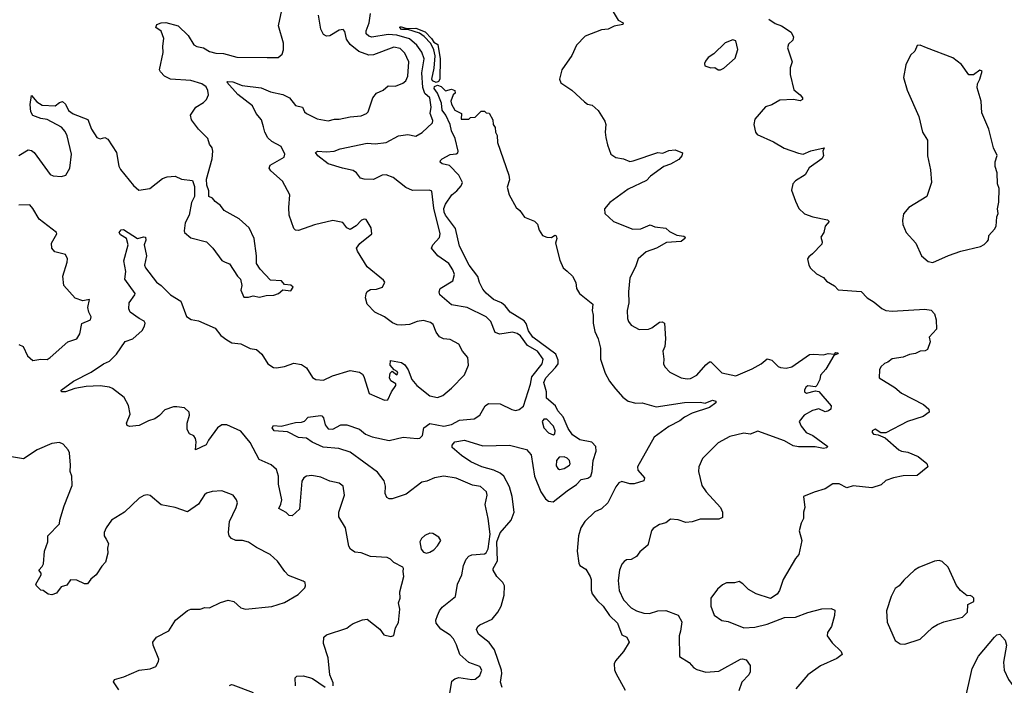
# Model space of a CAD drawing. Extents: x 2293878 to 2522763, y 823964 to 1006972.
# Tile 201 of 256: x 2328440 to 2334743, y 966138 to 970395. Entities that reach past the tile are written whole.
import ezdxf

# ---------------------------------------------------------------- set-up
doc = ezdxf.new("R2010")
doc.units = 0

msp = doc.modelspace()

# ---------------------------------------------------------------- linework, layer by layer
at = {"layer": '0CON20XD'}
for points in [[(2330025, 970152.9), (2330095, 970154), (2330120, 970175), (2330128.3, 970201.7), (2330128.6, 970245), (2330097.5, 970355), (2330124, 970485)], [(2332233.4, 970456.6), (2332272, 970392), (2332302.5, 970375), (2332300, 970365), (2332245.9, 970354.1), (2332207.5, 970335), (2332165, 970330), (2332060.5, 970289.5), (2332005, 970232), (2331973.7, 970166.3), (2331911.2, 970075), (2331895.8, 970015), (2331905, 969992), (2331975, 969944), (2332055, 969870), (2332075, 969856), (2332105, 969847.5), (2332142, 969815), (2332185.7, 969745.7), (2332192.5, 969725), (2332188.6, 969675), (2332192.7, 969642.7), (2332202, 969595), (2332223.3, 969535), (2332255, 969514.2), (2332305.7, 969505.7), (2332345, 969489.2), (2332367, 969493), (2332525, 969545.6), (2332557.7, 969542.3), (2332595, 969558.8), (2332635, 969563.3), (2332683, 969543), (2332678.8, 969525), (2332659.1, 969500.9), (2332605, 969470.8), (2332563.4, 969456.6), (2332478, 969395), (2332453.2, 969366.8), (2332335, 969311.1), (2332217.5, 969225), (2332184, 969185), (2332186, 969155), (2332241.2, 969105), (2332365, 969056), (2332415, 969058), (2332475, 969083.8), (2332505, 969070), (2332575, 969062.5), (2332599.5, 969039.5), (2332646.4, 969016.4), (2332691.7, 969011.7), (2332700, 969005), (2332697.5, 968995), (2332675, 968976.7), (2332579.3, 968970.7), (2332515.3, 968934.7), (2332450.2, 968909.8), (2332400, 968865), (2332381.9, 968815), (2332345.7, 968745), (2332337.5, 968655), (2332339.2, 968585), (2332329.2, 968535), (2332331.2, 968485), (2332336.2, 968465), (2332355, 968441.2), (2332405, 968414.2), (2332465, 968416), (2332485.5, 968424.5), (2332535, 968461.2), (2332553, 968463), (2332567.5, 968455), (2332574.2, 968355), (2332570, 968305), (2332556, 968275), (2332564.2, 968225), (2332561.2, 968195), (2332568.8, 968175), (2332600.9, 968140.9), (2332675, 968104.5), (2332712.4, 968097.6), (2332735, 968100.5), (2332775, 968120.8), (2332831.7, 968188.3), (2332855, 968206.2), (2332865, 968206.7), (2332935, 968135.8), (2333025, 968116.7), (2333128.3, 968161.7), (2333185.6, 968194.4), (2333225, 968226.7), (2333255, 968218), (2333295, 968176.2), (2333309.3, 968170.7), (2333346.8, 968166.8), (2333382, 968175), (2333496.2, 968253.8), (2333523, 968257), (2333585, 968250.9), (2333615, 968261.2), (2333655, 968256.7), (2333665, 968266), (2333678.8, 968265), (2333675, 968257.5), (2333651.7, 968248.3), (2333599.6, 968160.4), (2333565, 968122.5), (2333562.5, 968095), (2333542.5, 968055), (2333535, 968047.5), (2333485, 968053.8), (2333472, 968045), (2333464, 968025), (2333464.2, 968014.2), (2333476.4, 968006.4), (2333535, 968021.2), (2333555, 968016.2), (2333635.3, 967925.3), (2333631.8, 967905), (2333617, 967893), (2333595, 967887.8), (2333555, 967905.3), (2333514.2, 967895), (2333462.2, 967865), (2333430, 967825), (2333441.9, 967795), (2333475, 967755.8), (2333516.2, 967735), (2333613.3, 967665), (2333604, 967656), (2333585, 967653.6), (2333532.7, 967662.7), (2333425, 967663.8), (2333390.2, 967669.8), (2333335, 967700.8), (2333165, 967764.3), (2333115, 967744.3), (2333075, 967751.4), (2332985, 967730), (2332911.3, 967688.7), (2332811.3, 967588.7), (2332788, 967535), (2332785.8, 967505.8), (2332805.7, 967415), (2332834.6, 967374.6), (2332926.5, 967275), (2332939.2, 967245), (2332938.3, 967211.7), (2332915, 967200), (2332795, 967201.5), (2332745, 967184.4), (2332705, 967180), (2332655, 967195.6), (2332605, 967200), (2332575, 967177.5), (2332535, 967165.8), (2332495, 967142), (2332484.3, 967125), (2332461.2, 967035), (2332409.3, 966990.7), (2332388.3, 966961.7), (2332355, 966943.3), (2332325, 966940), (2332309.7, 966930.3), (2332295, 966913.8), (2332278.9, 966875), (2332271.3, 966808.7), (2332277.3, 966745), (2332304.1, 966684.1), (2332355, 966634.6), (2332389.2, 966615), (2332435, 966600), (2332471.7, 966598.3), (2332525, 966613.3), (2332575, 966615.6), (2332655, 966586.2), (2332677.5, 966545), (2332670.9, 966485), (2332661.1, 966455), (2332663, 966323), (2332725, 966284), (2332755, 966250.6), (2332775, 966238.1), (2332833, 966223), (2332915, 966228.2), (2333055, 966304.3), (2333067.1, 966307.1), (2333090, 966300), (2333115.8, 966265), (2333116.5, 966225), (2333106.9, 966205), (2333062.8, 966157.2), (2333042.5, 966102.5)], [(2330446.7, 966135), (2330447, 966153), (2330425.5, 966205.5), (2330415.5, 966314.5), (2330385.6, 966405), (2330388, 966445), (2330405, 966460.8), (2330535, 966504.4), (2330555, 966520), (2330575, 966534.2), (2330635, 966556), (2330665, 966560), (2330745, 966496.2), (2330771.7, 966461.7), (2330815, 966450), (2330835, 966457.5), (2330845.8, 966505), (2330865, 966540), (2330874.2, 966625), (2330864.4, 966665), (2330875.8, 966695), (2330874.2, 966735), (2330900, 966835), (2330893.8, 966865), (2330896.7, 966885), (2330893, 966893), (2330835, 966923.8), (2330813.3, 966945), (2330792.5, 966955), (2330685, 966961.1), (2330625, 966985.6), (2330585, 966989.4), (2330557.8, 967007.8), (2330547.2, 967027.2), (2330525.5, 967145.5), (2330482.2, 967215), (2330483.8, 967246.2), (2330519.2, 967355), (2330511.2, 967411.2), (2330485, 967430), (2330425, 967444), (2330368.3, 967468.3), (2330309.7, 967479.7), (2330275, 967475.6), (2330258, 967465), (2330245.7, 967444.3), (2330232, 967265), (2330185, 967222.5), (2330165, 967223.8), (2330145, 967243.3), (2330098.3, 967268.3), (2330112.5, 967297.5), (2330117.1, 967325), (2330097.3, 967425), (2330097.3, 967475), (2330085, 967518), (2330049.1, 967549.1), (2329972.1, 967582.1), (2329915, 967692), (2329855, 967762.9), (2329765, 967804.2), (2329735, 967804.2), (2329705.8, 967785), (2329647.8, 967705), (2329633.6, 967676.4), (2329565, 967643.3), (2329569.4, 967695), (2329565, 967717.5), (2329555, 967733.3), (2329527.3, 967747.3), (2329512.5, 967775), (2329512.5, 967815), (2329527.5, 967865), (2329526, 967885), (2329495, 967912), (2329445, 967918.8), (2329425, 967920), (2329369.3, 967900.7), (2329335.9, 967864.1), (2329305, 967842.5), (2329265, 967830), (2329205, 967798.8), (2329142.7, 967792.7), (2329128.8, 967798.8), (2329123.1, 967815), (2329147.3, 967872.7), (2329136.8, 967926.8), (2329108.5, 967978.5), (2329035, 968035.6), (2329014.5, 968044.5), (2328955, 968052.9), (2328865, 968048.2), (2328794, 968036), (2328732.5, 968015), (2328707.5, 968015), (2328706.7, 968025), (2328785, 968082.9), (2328898.3, 968141.7), (2328975.7, 968194.3), (2329015, 968210.8), (2329059.2, 968255), (2329115, 968336.7), (2329165, 968354), (2329223.6, 968406.4), (2329240, 968435), (2329242.5, 968455), (2329236.4, 968466.4), (2329205, 968483.3), (2329147.5, 968525), (2329137.9, 968545), (2329140, 968585), (2329177.5, 968635), (2329178.8, 968645), (2329112.2, 968735), (2329118.8, 968785), (2329107.5, 968852.5), (2329133.9, 968956.1), (2329123.3, 968995), (2329085, 969020), (2329077.5, 969035), (2329089.3, 969050.7), (2329105, 969053.8), (2329195, 968995.8), (2329235, 969006), (2329245, 969003.3), (2329248.1, 968985), (2329237.1, 968955), (2329252.5, 968885), (2329238.8, 968825), (2329245, 968807.5), (2329315, 968716.7), (2329345, 968696.2), (2329404.5, 968634.5), (2329471.2, 968595), (2329507.4, 968497.4), (2329537.9, 968477.9), (2329585, 968470), (2329692.4, 968422.4), (2329727.1, 968375), (2329766.9, 968346.9), (2329797.6, 968327.6), (2329855, 968322.2), (2329915, 968291.4), (2329955, 968286), (2329990, 968255), (2330028, 968195), (2330065, 968170.6), (2330085, 968168.1), (2330135, 968178.1), (2330195, 968199.2), (2330245, 968190.8), (2330275, 968168), (2330315, 968106), (2330335, 968094.3), (2330385, 968090), (2330443.4, 968116.6), (2330555, 968151.5), (2330615, 968141.4), (2330635, 968128), (2330643.6, 968113.6), (2330676.7, 968005), (2330775, 967961.2), (2330796.4, 967963.6), (2330820.8, 968015), (2330848, 968055), (2330847.1, 968067.1), (2330816.4, 968086.4), (2330808.1, 968105), (2330812, 968135), (2330825, 968147.5), (2330855, 968123.3), (2330860, 968135), (2330855.6, 968145.6), (2330836.7, 968156.7), (2330812.5, 968185), (2330813.6, 968216.4), (2330885, 968203.3), (2330905, 968188.8), (2330927.8, 968155), (2330950.6, 968095), (2330982.9, 968055), (2331065, 967989.5), (2331115, 967978.8), (2331147.8, 967992.2), (2331205, 968037.5), (2331287, 968123), (2331313.5, 968185), (2331308.1, 968235), (2331275.5, 968275.5), (2331250.3, 968320.3), (2331195, 968349.2), (2331153, 968353), (2331127.9, 968367.9), (2331105, 968396.7), (2331087.1, 968445), (2331069.5, 968459.5), (2331025, 968470.5), (2330985.4, 968464.6), (2330934.3, 968445.7), (2330885, 968440.6), (2330855.8, 968444.2), (2330827.4, 968457.4), (2330775.4, 968495.4), (2330714, 968524), (2330664.3, 968575), (2330654.2, 968615.8), (2330657.7, 968642.3), (2330665, 968656.7), (2330685, 968668.8), (2330725, 968672.5), (2330762.5, 968685), (2330776.4, 968716.4), (2330769.3, 968729.3), (2330665, 968814.2), (2330602, 968915), (2330596.2, 968935), (2330616.8, 968963.2), (2330693.9, 969026.1), (2330690, 969065), (2330658.3, 969118.3), (2330645, 969120), (2330627.7, 969112.3), (2330593, 969077), (2330555, 969053.8), (2330535, 969063.8), (2330509.1, 969099.1), (2330445, 969111.8), (2330326.9, 969083.1), (2330225, 969047.5), (2330205, 969048.8), (2330195, 969060), (2330165.9, 969144.1), (2330162.9, 969195), (2330170, 969275), (2330123.4, 969363.4), (2330048.3, 969428.3), (2330036.7, 969445), (2330042.5, 969465), (2330133.3, 969515), (2330138, 969535), (2330114.3, 969585), (2330055, 969616.2), (2330029.3, 969639.3), (2330010.3, 969675), (2330000.6, 969710.6), (2329987.5, 969755), (2329954.5, 969795), (2329929.5, 969845), (2329837, 969917), (2329766.2, 969995), (2329770, 970000), (2329805, 969997.1), (2329865, 969973.9), (2329985, 969960), (2330045, 969933.9), (2330125, 969916.9), (2330166.9, 969895), (2330205, 969845.8), (2330250, 969835), (2330263.8, 969805), (2330276.2, 969795), (2330345, 969760.6), (2330415, 969747.8), (2330455, 969760), (2330485, 969758.1), (2330555, 969773.6), (2330625, 969780.8), (2330660, 969795), (2330670, 969805), (2330701.4, 969895), (2330725, 969925.8), (2330766.7, 969945), (2330798.3, 969971.7), (2330845, 969970.8), (2330891.7, 969988.3), (2330912.2, 970005), (2330925.3, 970034.7), (2330931.5, 970125), (2330905, 970181.4), (2330875, 970210), (2330835, 970218.8), (2330705, 970170), (2330675, 970167.5), (2330612, 970192), (2330556.4, 970236.4), (2330531.2, 970271.2), (2330520.5, 970320.5), (2330511.7, 970331.7), (2330485, 970329.2), (2330425, 970292.5), (2330405, 970290), (2330385, 970300), (2330368.2, 970335), (2330353.3, 970425)], [(2331484.4, 968394.4), (2331455.6, 968465), (2331425.8, 968495), (2331305, 968554.7), (2331205, 968570.5), (2331130, 968635), (2331124.3, 968655), (2331132, 968675), (2331213.3, 968725), (2331222.9, 968765), (2331212.5, 968795), (2331186.5, 968835), (2331117.1, 968885), (2331076.9, 968935), (2331084.5, 968955), (2331127.3, 969002.7), (2331131.8, 969025), (2331090.3, 969190.3), (2331079.3, 969299.3), (2331064.1, 969304.1), (2330955, 969302.5), (2330911.1, 969321.1), (2330831.4, 969385), (2330785, 969403.2), (2330759.5, 969400.5), (2330705, 969373.6), (2330645.7, 969375.7), (2330621.2, 969381.2), (2330596, 969415), (2330575, 969431.4), (2330505.6, 969445.6), (2330414.1, 969474.1), (2330349.4, 969525), (2330334.3, 969545.7), (2330345.8, 969554.2), (2330405, 969549.1), (2330452.5, 969555), (2330491.2, 969568.8), (2330664.5, 969604.5), (2330715, 969601.5), (2330785, 969609.1), (2330865, 969652.9), (2330925, 969660), (2330975, 969649.5), (2331016.9, 969673.1), (2331082.5, 969735), (2331085, 969750), (2331066.9, 969795), (2331074.3, 969835.7), (2331066.2, 969895), (2331033.6, 969923.6), (2331021.1, 969961.1), (2331014.1, 970055), (2331029.8, 970145), (2331015, 970188.2), (2330981.3, 970231.3), (2330935, 970272.5), (2330855, 970297.2), (2330799, 970301), (2330695, 970283.3), (2330675, 970290), (2330658.9, 970305), (2330657.7, 970325), (2330676.3, 970375), (2330685.7, 970435)], [(2333235, 970398), (2333275, 970371.2), (2333316.6, 970356.6), (2333377.5, 970315), (2333385, 970300), (2333392.5, 970285), (2333390, 970265), (2333361.7, 970238.3), (2333353.8, 970215), (2333383.8, 970125), (2333372.5, 970087.5), (2333371.4, 970045), (2333395.7, 969945.7), (2333436.7, 969915), (2333450, 969895), (2333450, 969885), (2333435, 969876.7), (2333394.2, 969884.2), (2333305, 969881.4), (2333255, 969851.4), (2333215, 969837.5), (2333145, 969760), (2333139.2, 969725), (2333150, 969675), (2333161.2, 969661.2), (2333265, 969614.3), (2333333.2, 969573.2), (2333425, 969542.5), (2333455, 969535.6), (2333505, 969555.8), (2333590, 969575), (2333580, 969555), (2333586, 969525), (2333575, 969506.2), (2333492.7, 969447.3), (2333466.9, 969403.1), (2333406, 969365), (2333388.6, 969345), (2333380.8, 969305), (2333405.4, 969235.4), (2333427.7, 969187.7), (2333464.3, 969154.3), (2333517.5, 969135), (2333610, 969115), (2333622.5, 969105), (2333596.7, 969075), (2333587.5, 969035), (2333567.5, 969005), (2333577.5, 968975), (2333575, 968960), (2333515, 968896.7), (2333490.5, 968879.5), (2333483.9, 968866.1), (2333491.2, 968825), (2333501.2, 968805), (2333539.7, 968769.7), (2333585.6, 968745.6), (2333605, 968723.8), (2333655, 968693.3), (2333678.3, 968668.3), (2333826, 968656), (2333865, 968616.2), (2333909.2, 968589.2), (2333957.7, 968547.7), (2333985, 968536), (2334025, 968531.4), (2334233.9, 968543.9), (2334275, 968536.7), (2334296.7, 968515), (2334306.7, 968475), (2334307.5, 968415), (2334262.5, 968365), (2334267.5, 968335), (2334250, 968285), (2334235, 968276.7), (2334204.3, 968275.7), (2334175, 968260), (2334135, 968254), (2334095, 968236), (2334025, 968226.2)], [(2328435, 969526.7), (2328495, 969562.5), (2328515, 969558.6), (2328532.5, 969545), (2328635, 969404.4), (2328655, 969396.7), (2328707.9, 969392.1), (2328735, 969400), (2328761.9, 969445), (2328772.5, 969535), (2328743.4, 969653.4), (2328730.9, 969680.9), (2328707.4, 969707.4), (2328616.8, 969756.8), (2328575, 969763.1), (2328525, 969783.1), (2328512.1, 969805), (2328506.7, 969853.3), (2328515, 969910), (2328550.7, 969870.7), (2328585, 969847.5), (2328666.5, 969843.5), (2328695, 969866.2), (2328715, 969872), (2328734.2, 969855), (2328753.3, 969815), (2328782.3, 969792.3), (2328876.1, 969756.1), (2328900, 969695), (2328935, 969642.5), (2328955, 969633.8), (2328985, 969640.8), (2329005, 969631.2), (2329060, 969545), (2329075, 969457.5), (2329085, 969436.2), (2329168.8, 969335), (2329202.5, 969305), (2329273.3, 969315), (2329355, 969379.4), (2329385, 969390), (2329435, 969394.3), (2329475, 969376), (2329545.9, 969365.9), (2329558.3, 969328.3), (2329560, 969265), (2329540, 969225), (2329524, 969145), (2329498.8, 969095), (2329492, 969045), (2329496, 969035), (2329535, 969000.8), (2329635.5, 968975.5), (2329676.2, 968935), (2329734, 968855), (2329756.4, 968843.6), (2329783.9, 968833.9), (2329834.2, 968754.2), (2329853.3, 968735), (2329861.2, 968695), (2329856.7, 968665), (2329875, 968621.2), (2329905, 968620), (2329935, 968628.8), (2329975, 968621.2), (2330018, 968632), (2330065.9, 968634.1), (2330095.9, 968644.1), (2330125, 968667.5), (2330175, 968660), (2330190, 968685), (2330176.4, 968696.4), (2330135, 968702.5), (2330115, 968725.8), (2330045, 968730), (2329978.8, 968798.8), (2329955.5, 968835.5), (2329956.9, 968885), (2329940, 968995), (2329910, 969065), (2329845, 969122.5), (2329750, 969175), (2329725, 969207.5), (2329691.7, 969231.7), (2329675, 969253.3), (2329650, 969265), (2329650.7, 969300.7), (2329637, 969337), (2329636.7, 969375), (2329672, 969505), (2329676.2, 969555), (2329672.5, 969575), (2329655, 969600), (2329643.8, 969635), (2329584.3, 969695), (2329539.4, 969755), (2329532.5, 969785), (2329568, 969835), (2329616, 969865), (2329635.4, 969884.6), (2329648.6, 969915), (2329645, 969942.5), (2329633.3, 969965), (2329606.7, 969985), (2329535, 970005.5), (2329405, 970015.5), (2329367.1, 970035), (2329340.8, 970060.8), (2329335.6, 970075), (2329359.4, 970185), (2329355.8, 970225), (2329362, 970275), (2329345, 970322.5), (2329312.5, 970345), (2329317.5, 970365), (2329345, 970376.2), (2329375, 970376.7), (2329455, 970356), (2329517.5, 970295), (2329555.4, 970235.4), (2329575, 970223.5), (2329616.2, 970216.2), (2329655, 970191.1), (2329695, 970181.1), (2329745, 970178.5), (2329830, 970155), (2330025, 970152.9)], [(2331105, 969994.2), (2331083.4, 970003.4), (2331078.6, 970015), (2331094.1, 970085.9), (2331100.5, 970165), (2331091.7, 970201.7), (2331072, 970242), (2331028.6, 970288.6), (2330998.9, 970308.9), (2330925, 970331.9), (2330885, 970332.7), (2330872.9, 970345), (2330875, 970351.2), (2330917.9, 970337.9), (2330975, 970341.8), (2331035, 970317.3), (2331076.9, 970275), (2331091.1, 970251.1), (2331117.3, 970237.3), (2331131.8, 970145), (2331128.8, 970015), (2331121.1, 969998.9), (2331105, 969994.2)], [(2332925, 970074), (2332946.7, 970085), (2333020.7, 970149.3), (2333036.7, 970205), (2333025, 970260), (2333005, 970266.7), (2332955, 970246.7), (2332883.9, 970176.1), (2332846.1, 970153.9), (2332829.3, 970130.7), (2332822.5, 970115), (2332825, 970100), (2332865, 970086.7), (2332889.3, 970089.3), (2332910, 970075), (2332925, 970074)], [(2334285, 968842.9), (2334385, 968887.1), (2334465, 968914), (2334590, 968945), (2334613, 968957), (2334633, 968977), (2334641.7, 968988.3), (2334643.3, 969015), (2334680, 969055), (2334690, 969075), (2334693.8, 969135), (2334703.3, 969155), (2334698.8, 969185), (2334707.7, 969227.7), (2334708.8, 969315), (2334700, 969345), (2334697.5, 969415), (2334683.6, 969456.4), (2334683.9, 969486.1), (2334695.9, 969525.9), (2334673.8, 969575), (2334644.2, 969695), (2334599.5, 969799.5), (2334593.8, 969875), (2334569.3, 969959.3), (2334570, 969985), (2334586.7, 970015), (2334600, 970065), (2334585, 970072.5), (2334545, 970043.3), (2334515, 970043.3), (2334467.7, 970107.7), (2334412.3, 970152.3), (2334245.6, 970215.6), (2334205, 970233.3), (2334185, 970230), (2334170, 970195), (2334142.7, 970167.3), (2334112.7, 970107.3), (2334096.4, 970026.4), (2334120, 969945), (2334195.8, 969775.8), (2334218, 969675), (2334250, 969625), (2334252, 969525), (2334270.8, 969435), (2334276, 969355), (2334246.2, 969265), (2334132.5, 969195), (2334096.6, 969153.4), (2334090.9, 969110.9), (2334093.1, 969085), (2334114.3, 969035), (2334176, 968965), (2334213.3, 968885), (2334255, 968848.8), (2334285, 968842.9)], [(2331529.2, 966125), (2331518.3, 966158.3), (2331527.3, 966212.7), (2331525.2, 966234.8), (2331479.6, 966365), (2331445, 966412), (2331377.5, 966465), (2331364.2, 966495), (2331372, 966515), (2331386.2, 966525), (2331465, 966560), (2331501.5, 966605), (2331521.3, 966645), (2331540.3, 966715), (2331543.7, 966773.7), (2331531.9, 966795), (2331495, 966834.2), (2331471.9, 966875), (2331471.9, 966885), (2331498.7, 966935), (2331495.1, 967055), (2331516.7, 967113.3), (2331585.3, 967194.7), (2331605.3, 967245), (2331592.6, 967345), (2331576.4, 967406.4), (2331540, 967475), (2331515, 967495.3), (2331475, 967514.7), (2331398, 967535), (2331328.4, 967568.4), (2331268, 967608), (2331208.8, 967658.8), (2331209.4, 967675), (2331225, 967695.7), (2331286.3, 967706.3), (2331405, 967669.5), (2331575, 967673.6), (2331685, 967647.3), (2331715, 967612.5), (2331735, 967475.7), (2331775, 967374.5), (2331805, 967330.4), (2331825, 967315.4), (2331855, 967312.5), (2331945, 967382.9), (2332005, 967421.8), (2332035, 967453.8), (2332076.8, 967463.2), (2332095, 967476.7), (2332104.7, 967505), (2332110.8, 967575), (2332129.3, 967635), (2332127.3, 967665), (2332103.1, 967693.1), (2332025, 967708.9), (2331979.1, 967739.1), (2331950.9, 967780.9), (2331919.4, 967855), (2331884.4, 967894.4), (2331870.6, 967925), (2331812.2, 967975), (2331811.2, 968015), (2331794.9, 968075.1), (2331808.5, 968105), (2331870.3, 968169.7), (2331886.1, 968193.9), (2331887.6, 968217.6), (2331871.9, 968255), (2331725, 968365.7), (2331696.2, 968405), (2331681.4, 968451.4), (2331669.4, 968469.4), (2331579.4, 968525), (2331547.6, 968565), (2331524.1, 968584.1), (2331472.1, 968605), (2331425, 968645.5), (2331405, 968672.5), (2331383.4, 968713.4), (2331372.5, 968752.5), (2331317.4, 968825), (2331255, 968947.1), (2331228.8, 969058.8), (2331165.9, 969145), (2331157.7, 969165), (2331155, 969186.7), (2331165, 969215.5), (2331205.5, 969275), (2331238.9, 969301.1), (2331266.8, 969333.2), (2331274.3, 969355), (2331250.2, 969400.2), (2331191.8, 969461.8), (2331144.1, 969474.1), (2331131.4, 969485), (2331132.9, 969495), (2331144.2, 969505), (2331195, 969532.5), (2331235, 969538), (2331245, 969543.8), (2331247.5, 969555), (2331227.9, 969635), (2331203.7, 969683.7), (2331194.6, 969724.6), (2331167.1, 969785), (2331145, 969815.8), (2331139.1, 969860.9), (2331114.8, 969924.8), (2331092.7, 969955), (2331095, 969968), (2331115, 969977.5), (2331137.2, 969967.2), (2331165, 969940), (2331205, 969950), (2331225, 969942.5), (2331226.7, 969925), (2331214.3, 969915.7), (2331200, 969875), (2331203.8, 969855), (2331225, 969817.5), (2331267.5, 969795), (2331265, 969760), (2331315, 969760), (2331325, 969770), (2331355, 969772.5), (2331395, 969810), (2331415, 969810), (2331425, 969800), (2331445, 969797.5), (2331468.8, 969755), (2331470, 969725), (2331483.3, 969705), (2331486.2, 969675), (2331496, 969655), (2331499.5, 969609.5), (2331571.7, 969401.7), (2331575, 969370), (2331560, 969325), (2331574.1, 969274.1), (2331618.8, 969195), (2331642, 969175), (2331671.7, 969131.7), (2331735, 969106.7), (2331755, 969087.5), (2331765, 969050), (2331787.5, 969015), (2331815, 969003.3), (2331845, 969002.5), (2331865, 969016.7), (2331875, 969012.5), (2331877.5, 968995), (2331868.8, 968965), (2331896.8, 968856.8), (2331918.3, 968808.3), (2331945, 968787.5), (2331978.8, 968755), (2332000, 968715), (2332003.3, 968675), (2332023.3, 968645), (2332108.6, 968575), (2332104.4, 968535), (2332111.5, 968505), (2332111.1, 968455), (2332121.1, 968401.1), (2332142.2, 968355), (2332157.1, 968295), (2332158.9, 968225), (2332188.6, 968135), (2332215, 968083.3), (2332253.6, 968033.6), (2332300.8, 967980.8), (2332335, 967954.4), (2332385, 967943.3), (2332425, 967944.4), (2332515, 967919.1), (2332695, 967947), (2332795, 967950), (2332827.5, 967942.5), (2332875, 967960.8), (2332896.2, 967956.2), (2332897.1, 967945), (2332855, 967914.6), (2332745, 967878.6), (2332695, 967853.1), (2332665, 967830), (2332595, 967794.4), (2332500.9, 967725), (2332395.5, 967535), (2332396.7, 967515), (2332438.9, 967465), (2332435, 967446.2), (2332374.1, 967425.9), (2332345, 967426.7), (2332295, 967441.8), (2332275, 967432.9), (2332255, 967406.5), (2332203.9, 967305), (2332165, 967267.5), (2332122.3, 967247.7), (2332058.5, 967185), (2332032.3, 967145), (2332017.5, 967095), (2332009.4, 966995), (2332018.7, 966918.7), (2332026.2, 966905), (2332065, 966881.4), (2332091.4, 966835), (2332097.1, 966815), (2332097.4, 966747.4), (2332105, 966724), (2332138, 966678), (2332175, 966644), (2332215.3, 966585.3), (2332266.5, 966535), (2332295, 966461.2), (2332326.2, 966445), (2332342, 966415), (2332305.6, 966355), (2332254.3, 966295), (2332245.6, 966275), (2332247.6, 966237.6), (2332255.4, 966215.4), (2332316.8, 966106.8)], [(2328435, 968317.5), (2328463.3, 968305), (2328490, 968245), (2328525, 968216), (2328575, 968224), (2328615, 968222.5), (2328636, 968235), (2328748, 968335), (2328805.6, 968355), (2328825.4, 968385), (2328838.3, 968451.7), (2328894.1, 968475.9), (2328898, 968495), (2328882, 968525), (2328876.2, 968555), (2328887.5, 968605), (2328845, 968596.7), (2328795, 968614.7), (2328722.9, 968695), (2328715.8, 968755), (2328744.6, 968845), (2328745.4, 968865.4), (2328733.2, 968893.2), (2328665, 968910), (2328645.8, 968935), (2328644.2, 968965.8), (2328678.8, 969025), (2328676.7, 969035), (2328565, 969119.2), (2328525, 969188.6), (2328505, 969210.5), (2328435, 969209.6)], [(2331193.3, 966085), (2331206.2, 966165), (2331225, 966180), (2331252.1, 966187.9), (2331334.5, 966174.5), (2331355, 966178.1), (2331385, 966200), (2331398.1, 966235), (2331385, 966257.5), (2331315, 966284), (2331257.1, 966335), (2331236.6, 966396.6), (2331216.4, 966435), (2331195, 966458.5), (2331135, 966496.5), (2331106.7, 966535), (2331103.1, 966555), (2331114.4, 966585), (2331126.9, 966615), (2331145, 966637.1), (2331228.8, 966705), (2331243.1, 966785), (2331270.5, 966845), (2331281.1, 966905), (2331298.1, 966945), (2331316, 966964), (2331335, 966972.3), (2331415, 966978.7), (2331425, 966985.5), (2331438.6, 967011.4), (2331451, 967105), (2331439.7, 967205), (2331419.6, 967295), (2331431.4, 967355), (2331427.1, 967375), (2331389.6, 967409.6), (2331338.3, 967418.3), (2331235, 967461.9), (2331155, 967475.6), (2331095, 967464.3), (2331047, 967443), (2331015, 967437.5), (2330915, 967360), (2330825, 967330), (2330805, 967330), (2330789.3, 967339.3), (2330778.8, 967365), (2330780.9, 967410.9), (2330772.5, 967445), (2330730.3, 967500.3), (2330555, 967630.2), (2330483.2, 967653.2), (2330381.7, 967661.7), (2330312.4, 967692.4), (2330275, 967718.9), (2330225, 967723.8), (2330155, 967760), (2330070, 967765), (2330055.6, 967785), (2330065, 967800.6), (2330113.6, 967796.4), (2330205, 967819.2), (2330245, 967820.6), (2330262.4, 967827.6), (2330287.7, 967852.3), (2330365, 967862.9), (2330375, 967860.8), (2330385, 967848.8), (2330394.8, 967804.8), (2330415, 967777.7), (2330445, 967776.9), (2330495, 967804.3), (2330535, 967804.3), (2330615.9, 967775.9), (2330654.7, 967744.7), (2330696.2, 967726.2), (2330805, 967704.5), (2330895, 967724.6), (2330984.4, 967715.6), (2331000.9, 967719.1), (2331019.2, 967735), (2331028, 967785), (2331065, 967812), (2331155, 967795.4), (2331205, 967807.1), (2331255, 967833.6), (2331348.3, 967841.7), (2331386.2, 967865), (2331420, 967925), (2331440.3, 967939.7), (2331515, 967937.5), (2331591.3, 967901.3), (2331615, 967895.8), (2331637, 967903), (2331665, 967923.8), (2331710.3, 968065), (2331718.4, 968111.6), (2331783.8, 968195), (2331790.4, 968225), (2331754.3, 968275), (2331691.1, 968311.1), (2331645, 968372.8), (2331625, 968388.9), (2331594.2, 968395.8), (2331513.1, 968383.1), (2331484.4, 968394.4)], [(2334025, 968226.2), (2333997.5, 968205), (2333975, 968196.2), (2333953.3, 968175), (2333944, 968155), (2333942.5, 968105), (2334042.1, 968042.1), (2334085, 968006.2), (2334225, 967933.8), (2334260, 967905), (2334262.5, 967885), (2334222.7, 967857.3), (2334122.5, 967825), (2333985, 967752.5), (2333952.5, 967752.5), (2333915, 967776.2), (2333897.5, 967765), (2333897.5, 967755), (2333905, 967743.3), (2333935, 967740), (2333980.7, 967720.7), (2334067.5, 967645), (2334085, 967636.2), (2334125, 967630), (2334190.9, 967600.9), (2334247, 967557), (2334253.3, 967535), (2334185, 967480), (2334095, 967477.3), (2334032.5, 967465), (2333985, 967448), (2333955, 967421.2), (2333895, 967400), (2333775, 967413.1), (2333735, 967401.5), (2333685, 967426), (2333644.4, 967425.6), (2333595, 967394), (2333525, 967373.3), (2333457.5, 967345), (2333466.7, 967275), (2333456.7, 967245), (2333458, 967205), (2333442, 967175), (2333429.2, 967125), (2333446, 967065), (2333426.7, 966975), (2333405, 966950), (2333328, 966815), (2333304, 966745), (2333288.3, 966721.7), (2333245, 966693.3), (2333155, 966723.3), (2333105, 966750), (2333068, 966788), (2333045, 966801.2), (2333015, 966794), (2332965, 966793.8), (2332939.1, 966780.9), (2332906.6, 966753.4), (2332864.4, 966695), (2332864.5, 966644.5), (2332885.8, 966585.8), (2332935, 966552.5), (2332975.7, 966545.7), (2333075, 966505.8), (2333145, 966510.6), (2333225, 966528.1), (2333335, 966572), (2333405, 966574.3), (2333485, 966604.4), (2333575, 966627.1), (2333635, 966630), (2333657.8, 966617.8), (2333656.7, 966585), (2333635.5, 966515), (2333610.8, 966475), (2333609.2, 966455), (2333639.8, 966409.8), (2333699.2, 966355), (2333703.8, 966335), (2333669.6, 966310.4), (2333565, 966262), (2333485.9, 966204.1), (2333408.8, 966115)], [(2331855, 967739.2), (2331865, 967746.7), (2331868.5, 967765), (2331856.4, 967795), (2331815, 967839.4), (2331795, 967840), (2331784, 967825), (2331795.6, 967785), (2331825, 967751.9), (2331855, 967739.2)], [(2329075, 966108.6), (2329040.5, 966160.5), (2329046, 966175), (2329107.4, 966192.6), (2329205, 966234.5), (2329275, 966242.9), (2329311.7, 966258.3), (2329329.5, 966290.5), (2329330, 966305), (2329294, 966395), (2329292, 966415), (2329316.2, 966445), (2329394.4, 966485.6), (2329438, 966555), (2329515, 966615.8), (2329535, 966624.4), (2329595, 966624.2), (2329625, 966635.7), (2329655, 966634.2), (2329725, 966668.1), (2329775, 966681.9), (2329810, 966675), (2329855, 966633.8), (2329885, 966624.2), (2330055, 966642.5), (2330135, 966668), (2330221.7, 966718.3), (2330265, 966762.5), (2330270, 966775), (2330267.5, 966795), (2330255, 966803.3), (2330161.4, 966841.4), (2330137.1, 966865), (2330091.3, 966931.3), (2330044.3, 966974.3), (2329955, 967018.9), (2329905, 967054.4), (2329865.9, 967064.1), (2329824.2, 967064.2), (2329795, 967078), (2329780, 967095), (2329776, 967115), (2329783.3, 967185), (2329825.8, 967275), (2329834, 967305), (2329828.8, 967325), (2329806.7, 967355), (2329735, 967382), (2329672.3, 967377.7), (2329635, 967366.2), (2329623.2, 967356.8), (2329584.4, 967295.6), (2329515, 967246.7), (2329435, 967275.7), (2329345, 967291.9), (2329275, 967352.5), (2329256.9, 967356.9), (2329235, 967352.5), (2329205.7, 967334.3), (2329110, 967245), (2329028.6, 967195), (2328994.4, 967145), (2328981.4, 967115), (2328980, 967095), (2328993.3, 967073.3), (2329009.2, 967045), (2329001.2, 967015), (2329003.6, 966983.6), (2328988.8, 966925), (2328965, 966900), (2328930, 966845), (2328895, 966816.7), (2328873.6, 966786.4), (2328855, 966786.7), (2328805, 966811.2), (2328765, 966813.3), (2328741.7, 966778.3), (2328705, 966767.5), (2328675, 966727.5), (2328645, 966716.2), (2328622, 966722), (2328590, 966745), (2328575, 966747.5), (2328547.5, 966775), (2328543.3, 966785), (2328577.5, 966845), (2328577.5, 966855), (2328562.5, 966875), (2328585, 966897.5), (2328593.3, 966915), (2328598, 966995), (2328620, 967055), (2328620, 967095), (2328695, 967170), (2328696.2, 967195), (2328723.9, 967286.1), (2328776.9, 967415), (2328772.9, 967475), (2328762.9, 967505), (2328765.8, 967545), (2328758.8, 967625), (2328750, 967645), (2328719.5, 967679.5), (2328695, 967690), (2328645, 967684), (2328551.2, 967645), (2328465, 967586.2), (2328375, 967602.5)], [(2331895, 967518.8), (2331925, 967524.2), (2331959.2, 967545), (2331964.3, 967555), (2331959.4, 967575), (2331945, 967590), (2331925, 967598.9), (2331893.2, 967596.8), (2331875.8, 967575), (2331875, 967542.5), (2331883.8, 967525), (2331895, 967518.8)], [(2331045, 966984), (2331065, 966988.8), (2331090, 967005), (2331115, 967030), (2331135.7, 967064.3), (2331124, 967085), (2331085, 967109.4), (2331065, 967110.8), (2331033.4, 967096.6), (2331012.1, 967077.9), (2331002, 967055), (2331009.3, 967009.3), (2331025, 966990), (2331045, 966984)], [(2334105, 966402), (2334205, 966433.8), (2334282.7, 966507.3), (2334315, 966528), (2334355, 966543.8), (2334475, 966573.8), (2334507.5, 966605), (2334510, 966655), (2334547.5, 966675), (2334546.7, 966695), (2334536.4, 966706.4), (2334525, 966712.5), (2334505, 966710), (2334461.2, 966745), (2334437.3, 966777.3), (2334384.1, 966894.1), (2334345, 966930), (2334325, 966936.7), (2334295, 966931.2), (2334195, 966892), (2334166.7, 966875), (2334098.8, 966811.2), (2334070, 966775), (2334045, 966756.2), (2334017.5, 966705), (2333988.8, 966615), (2333992.1, 966542.1), (2334044.2, 966424.2), (2334075, 966403.8), (2334105, 966402)], [(2334488.5, 966025), (2334537.3, 966245), (2334576.4, 966325), (2334680.6, 966445), (2334695, 966460), (2334715, 966464.2), (2334747.7, 966427.7), (2334755.8, 966395), (2334736.4, 966285), (2334742.7, 966235), (2334770, 966175), (2334815, 966114)], [(2330205.6, 966135), (2330204, 966185), (2330215, 966196), (2330255, 966198.6), (2330295, 966188.1), (2330315, 966180.6), (2330395, 966126.7)], [(2329782.9, 966137.1), (2329795, 966143.8), (2329805, 966141.2), (2329935, 966091.5)]]:
    msp.add_lwpolyline(points, dxfattribs=at)

doc.saveas('drawing.dxf')
